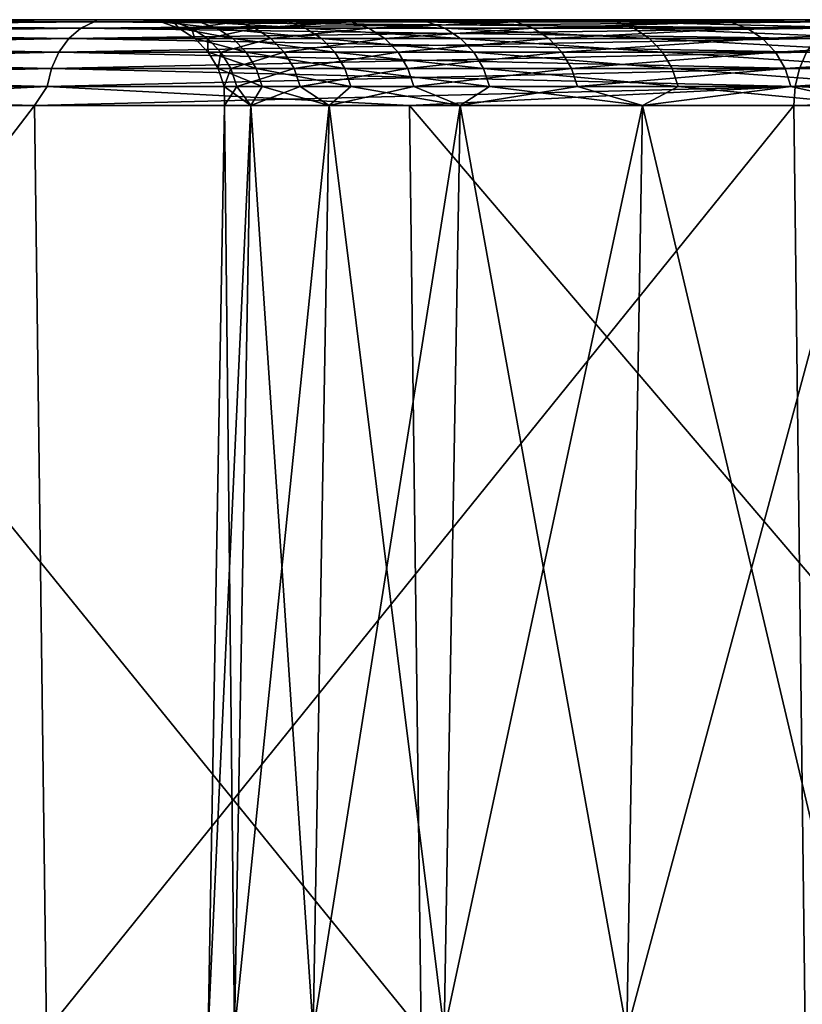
# Model space of a CAD drawing. Header units: millimetres. Extents: x -68 to 68, y 0 to 255.
# Tile 109 of 217: x -50.06 to -47.74, y 252.08 to 255. Entities that reach past the tile are written whole.
import ezdxf

# ---------------------------------------------------------------- set-up
doc = ezdxf.new("R2010")
doc.units = ezdxf.units.MM
doc.header["$LTSCALE"] = 41.718519
for name, color, linetype in [('43', 7, 'CONTINUOUS'), ('44', 7, 'CONTINUOUS'), ('45', 7, 'CONTINUOUS'), ('46', 7, 'CONTINUOUS'), ('48', 7, 'CONTINUOUS'), ('50', 7, 'CONTINUOUS'), ('51', 7, 'CONTINUOUS')]:
    doc.layers.add(name, color=color, linetype=linetype)

msp = doc.modelspace()

# ---------------------------------------------------------------- linework, layer by layer
at = {"layer": '43', "color": 252, "linetype": 'Continuous', "true_color": 0x96918c}
for points in [[(-45.9187, 255, 19.0201), (-46.913, 255, 16.4154), (-67.293, 255, -0.8133), (-45.9187, 255, 19.0201)], [(-67.293, 255, -0.8133), (-46.913, 255, 16.4154), (-67.1752, 255, -4.0636), (-67.293, 255, -0.8133)], [(-44.78, 255, 21.5648), (-45.9187, 255, 19.0201), (-67.293, 255, -0.8133), (-44.78, 255, 21.5648)], [(-43.5004, 255, 24.0417), (-44.78, 255, 21.5648), (-67.293, 255, -0.8133), (-43.5004, 255, 24.0417)], [(-67.2538, 255, 2.4387), (-43.5004, 255, 24.0417), (-67.293, 255, -0.8133), (-67.2538, 255, 2.4387)], [(-42.0839, 255, 26.4431), (-43.5004, 255, 24.0417), (-67.2538, 255, 2.4387), (-42.0839, 255, 26.4431)], [(-40.5351, 255, 28.7611), (-42.0839, 255, 26.4431), (-67.2538, 255, 2.4387), (-40.5351, 255, 28.7611)], [(-38.8587, 255, 30.9887), (-40.5351, 255, 28.7611), (-67.2538, 255, 2.4387), (-38.8587, 255, 30.9887)], [(-67.0574, 255, 5.6852), (-38.8587, 255, 30.9887), (-67.2538, 255, 2.4387), (-67.0574, 255, 5.6852)], [(-46.913, 255, 16.4154), (-47.7596, 255, 13.7592), (-67.1752, 255, -4.0636), (-46.913, 255, 16.4154)], [(-67.1752, 255, -4.0636), (-47.7596, 255, 13.7592), (-66.9004, 255, -7.3043), (-67.1752, 255, -4.0636)], [(-37.0599, 255, 33.1188), (-38.8587, 255, 30.9887), (-67.0574, 255, 5.6852), (-37.0599, 255, 33.1188)], [(-35.1446, 255, 35.1446), (-37.0599, 255, 33.1188), (-67.0574, 255, 5.6852), (-35.1446, 255, 35.1446)], [(-2.4387, 255, 67.2538), (-35.1446, 255, 35.1446), (-67.0574, 255, 5.6852), (-2.4387, 255, 67.2538)], [(-5.6852, 255, 67.0574), (-2.4387, 255, 67.2538), (-67.0574, 255, 5.6852), (-5.6852, 255, 67.0574)], [(-66.7044, 255, 8.9183), (-5.6852, 255, 67.0574), (-67.0574, 255, 5.6852), (-66.7044, 255, 8.9183)], [(-48.4559, 255, 11.0596), (-48.9998, 255, 8.3252), (-66.9004, 255, -7.3043), (-48.4559, 255, 11.0596)], [(-66.9004, 255, -7.3043), (-48.9998, 255, 8.3252), (-66.4694, 255, -10.528), (-66.9004, 255, -7.3043)], [(-47.7596, 255, 13.7592), (-48.4559, 255, 11.0596), (-66.9004, 255, -7.3043), (-47.7596, 255, 13.7592)], [(-37.6815, 255, 37.2295), (-37.4413, 255, 37.4413), (-66.7044, 255, 8.9183), (-37.6815, 255, 37.2295)], [(-37.4413, 255, 37.4413), (-5.6852, 255, 67.0574), (-66.7044, 255, 8.9183), (-37.4413, 255, 37.4413)], [(-37.9464, 255, 37.0495), (-37.6815, 255, 37.2295), (-66.7044, 255, 8.9183), (-37.9464, 255, 37.0495)], [(-38.2317, 255, 36.9042), (-37.9464, 255, 37.0495), (-66.7044, 255, 8.9183), (-38.2317, 255, 36.9042)], [(-38.533, 255, 36.7957), (-38.2317, 255, 36.9042), (-66.7044, 255, 8.9183), (-38.533, 255, 36.7957)], [(-38.8455, 255, 36.7258), (-38.533, 255, 36.7957), (-66.7044, 255, 8.9183), (-38.8455, 255, 36.7258)], [(-39.1643, 255, 36.6957), (-38.8455, 255, 36.7258), (-66.7044, 255, 8.9183), (-39.1643, 255, 36.6957)], [(-66.1956, 255, 12.1307), (-39.1643, 255, 36.6957), (-66.7044, 255, 8.9183), (-66.1956, 255, 12.1307)], [(-49.3895, 255, 5.5647), (-49.6239, 255, 2.7867), (-66.4694, 255, -10.528), (-49.3895, 255, 5.5647)], [(-66.4694, 255, -10.528), (-49.6239, 255, 2.7867), (-65.8831, 255, -13.727), (-66.4694, 255, -10.528)], [(-48.9998, 255, 8.3252), (-49.3895, 255, 5.5647), (-66.4694, 255, -10.528), (-48.9998, 255, 8.3252)], [(-39.4844, 255, 36.7057), (-39.1643, 255, 36.6957), (-66.1956, 255, 12.1307), (-39.4844, 255, 36.7057)], [(-39.8007, 255, 36.7558), (-39.4844, 255, 36.7057), (-66.1956, 255, 12.1307), (-39.8007, 255, 36.7558)], [(-40.1082, 255, 36.8452), (-39.8007, 255, 36.7558), (-66.1956, 255, 12.1307), (-40.1082, 255, 36.8452)], [(-40.4021, 255, 36.9724), (-40.1082, 255, 36.8452), (-66.1956, 255, 12.1307), (-40.4021, 255, 36.9724)], [(-40.6777, 255, 37.1354), (-40.4021, 255, 36.9724), (-66.1956, 255, 12.1307), (-40.6777, 255, 37.1354)], [(-40.9308, 255, 37.3316), (-40.6777, 255, 37.1354), (-66.1956, 255, 12.1307), (-40.9308, 255, 37.3316)], [(-41.1572, 255, 37.5581), (-40.9308, 255, 37.3316), (-66.1956, 255, 12.1307), (-41.1572, 255, 37.5581)], [(-65.5323, 255, 15.3146), (-41.1572, 255, 37.5581), (-66.1956, 255, 12.1307), (-65.5323, 255, 15.3146)], [(-49.6239, 255, 2.7867), (-49.702, 255, -0.0002), (-65.8831, 255, -13.727), (-49.6239, 255, 2.7867)], [(-65.8831, 255, -13.727), (-49.702, 255, -0.0002), (-65.143, 255, -16.894), (-65.8831, 255, -13.727)], [(-41.3535, 255, 37.8111), (-41.1572, 255, 37.5581), (-65.5323, 255, 15.3146), (-41.3535, 255, 37.8111)], [(-41.5165, 255, 38.0867), (-41.3535, 255, 37.8111), (-65.5323, 255, 15.3146), (-41.5165, 255, 38.0867)], [(-41.6437, 255, 38.3806), (-41.5165, 255, 38.0867), (-65.5323, 255, 15.3146), (-41.6437, 255, 38.3806)], [(-41.733, 255, 38.6882), (-41.6437, 255, 38.3806), (-65.5323, 255, 15.3146), (-41.733, 255, 38.6882)], [(-41.7831, 255, 39.0045), (-41.733, 255, 38.6882), (-65.5323, 255, 15.3146), (-41.7831, 255, 39.0045)], [(-41.7932, 255, 39.3245), (-41.7831, 255, 39.0045), (-65.5323, 255, 15.3146), (-41.7932, 255, 39.3245)], [(-64.7158, 255, 18.4629), (-41.7932, 255, 39.3245), (-65.5323, 255, 15.3146), (-64.7158, 255, 18.4629)], [(-49.702, 255, -0.0002), (-49.6238, 255, -2.787), (-65.143, 255, -16.894), (-49.702, 255, -0.0002)], [(-65.143, 255, -16.894), (-49.6238, 255, -2.787), (-64.2507, 255, -20.0216), (-65.143, 255, -16.894)], [(-41.0475, 255, 41.0475), (-41.2593, 255, 40.8073), (-64.7158, 255, 18.4629), (-41.0475, 255, 41.0475)], [(-18.4629, 255, 64.7158), (-41.0475, 255, 41.0475), (-64.7158, 255, 18.4629), (-18.4629, 255, 64.7158)], [(-41.763, 255, 39.6433), (-41.7932, 255, 39.3245), (-64.7158, 255, 18.4629), (-41.763, 255, 39.6433)], [(-41.6932, 255, 39.9559), (-41.763, 255, 39.6433), (-64.7158, 255, 18.4629), (-41.6932, 255, 39.9559)], [(-41.5847, 255, 40.2572), (-41.6932, 255, 39.9559), (-64.7158, 255, 18.4629), (-41.5847, 255, 40.2572)], [(-41.4393, 255, 40.5425), (-41.5847, 255, 40.2572), (-64.7158, 255, 18.4629), (-41.4393, 255, 40.5425)], [(-41.2593, 255, 40.8073), (-41.4393, 255, 40.5425), (-64.7158, 255, 18.4629), (-41.2593, 255, 40.8073)], [(-63.7483, 255, 21.5679), (-18.4629, 255, 64.7158), (-64.7158, 255, 18.4629), (-63.7483, 255, 21.5679)], [(-49.3895, 255, -5.5651), (-48.9998, 255, -8.3257), (-64.2507, 255, -20.0216), (-49.3895, 255, -5.5651)], [(-64.2507, 255, -20.0216), (-48.9998, 255, -8.3257), (-63.2083, 255, -23.1024), (-64.2507, 255, -20.0216)], [(-49.6238, 255, -2.787), (-49.3895, 255, -5.5651), (-64.2507, 255, -20.0216), (-49.6238, 255, -2.787)], [(-21.5679, 255, 63.7483), (-18.4629, 255, 64.7158), (-63.7483, 255, 21.5679), (-21.5679, 255, 63.7483)], [(-62.6318, 255, 24.6227), (-21.5679, 255, 63.7483), (-63.7483, 255, 21.5679), (-62.6318, 255, 24.6227)], [(-48.9998, 255, -8.3257), (-48.4559, 255, -11.06), (-63.2083, 255, -23.1024), (-48.9998, 255, -8.3257)], [(-63.2083, 255, -23.1024), (-48.4559, 255, -11.06), (-62.0184, 255, -26.1293), (-63.2083, 255, -23.1024)], [(-24.6227, 255, 62.6318), (-21.5679, 255, 63.7483), (-62.6318, 255, 24.6227), (-24.6227, 255, 62.6318)], [(-61.369, 255, 27.6199), (-24.6227, 255, 62.6318), (-62.6318, 255, 24.6227), (-61.369, 255, 27.6199)], [(-48.4559, 255, -11.06), (-47.7595, 255, -13.7595), (-62.0184, 255, -26.1293), (-48.4559, 255, -11.06)], [(-62.0184, 255, -26.1293), (-47.7595, 255, -13.7595), (-60.6836, 255, -29.095), (-62.0184, 255, -26.1293)], [(-27.6199, 255, 61.369), (-24.6227, 255, 62.6318), (-61.369, 255, 27.6199), (-27.6199, 255, 61.369)], [(-59.963, 255, 30.5526), (-27.6199, 255, 61.369), (-61.369, 255, 27.6199), (-59.963, 255, 30.5526)], [(-47.7595, 255, -13.7595), (-46.9128, 255, -16.4158), (-60.6836, 255, -29.095), (-47.7595, 255, -13.7595)], [(-60.6836, 255, -29.095), (-46.9128, 255, -16.4158), (-59.207, 255, -31.993), (-60.6836, 255, -29.095)], [(-30.5526, 255, 59.963), (-27.6199, 255, 61.369), (-59.963, 255, 30.5526), (-30.5526, 255, 59.963)], [(-58.4168, 255, 33.4139), (-30.5526, 255, 59.963), (-59.963, 255, 30.5526), (-58.4168, 255, 33.4139)], [(-45.9186, 255, -19.0204), (-44.7799, 255, -21.5652), (-59.207, 255, -31.993), (-45.9186, 255, -19.0204)], [(-59.207, 255, -31.993), (-44.7799, 255, -21.5652), (-57.5922, 255, -34.8161), (-59.207, 255, -31.993)], [(-46.9128, 255, -16.4158), (-45.9186, 255, -19.0204), (-59.207, 255, -31.993), (-46.9128, 255, -16.4158)], [(-33.4139, 255, 58.4168), (-30.5526, 255, 59.963), (-58.4168, 255, 33.4139), (-33.4139, 255, 58.4168)], [(-56.7343, 255, 36.1972), (-33.4139, 255, 58.4168), (-58.4168, 255, 33.4139), (-56.7343, 255, 36.1972)], [(-44.7799, 255, -21.5652), (-43.5002, 255, -24.0421), (-57.5922, 255, -34.8161), (-44.7799, 255, -21.5652)], [(-57.5922, 255, -34.8161), (-43.5002, 255, -24.0421), (-55.8428, 255, -37.5579), (-57.5922, 255, -34.8161)], [(-36.1972, 255, 56.7343), (-33.4139, 255, 58.4168), (-56.7343, 255, 36.1972), (-36.1972, 255, 56.7343)], [(-54.9192, 255, 38.896), (-36.1972, 255, 56.7343), (-56.7343, 255, 36.1972), (-54.9192, 255, 38.896)], [(-43.5002, 255, -24.0421), (-42.0838, 255, -26.4433), (-55.8428, 255, -37.5579), (-43.5002, 255, -24.0421)], [(-55.8428, 255, -37.5579), (-42.0838, 255, -26.4433), (-53.9631, 255, -40.212), (-55.8428, 255, -37.5579)], [(-38.896, 255, 54.9192), (-36.1972, 255, 56.7343), (-54.9192, 255, 38.896), (-38.896, 255, 54.9192)], [(-52.9759, 255, 41.5039), (-38.896, 255, 54.9192), (-54.9192, 255, 38.896), (-52.9759, 255, 41.5039)], [(-42.0838, 255, -26.4433), (-40.5348, 255, -28.7614), (-53.9631, 255, -40.212), (-42.0838, 255, -26.4433)], [(-53.9631, 255, -40.212), (-40.5348, 255, -28.7614), (-51.9572, 255, -42.7722), (-53.9631, 255, -40.212)], [(-41.5039, 255, 52.9759), (-38.896, 255, 54.9192), (-52.9759, 255, 41.5039), (-41.5039, 255, 52.9759)], [(-50.9088, 255, 44.0149), (-41.5039, 255, 52.9759), (-52.9759, 255, 41.5039), (-50.9088, 255, 44.0149)], [(-40.5348, 255, -28.7614), (-38.8584, 255, -30.989), (-51.9572, 255, -42.7722), (-40.5348, 255, -28.7614)], [(-51.9572, 255, -42.7722), (-38.8584, 255, -30.989), (-49.8301, 255, -45.2325), (-51.9572, 255, -42.7722)], [(-44.0149, 255, 50.9088), (-41.5039, 255, 52.9759), (-50.9088, 255, 44.0149), (-44.0149, 255, 50.9088)], [(-48.7229, 255, 46.423), (-44.0149, 255, 50.9088), (-50.9088, 255, 44.0149), (-48.7229, 255, 46.423)], [(-41.2593, 255, -40.8073), (-41.0475, 255, -41.0475), (-49.8301, 255, -45.2325), (-41.2593, 255, -40.8073)], [(-41.0475, 255, -41.0475), (-47.5868, 255, -47.5868), (-49.8301, 255, -45.2325), (-41.0475, 255, -41.0475)], [(-41.4393, 255, -40.5425), (-41.2593, 255, -40.8073), (-49.8301, 255, -45.2325), (-41.4393, 255, -40.5425)], [(-41.5847, 255, -40.2572), (-41.4393, 255, -40.5425), (-49.8301, 255, -45.2325), (-41.5847, 255, -40.2572)], [(-41.6932, 255, -39.9559), (-41.5847, 255, -40.2572), (-49.8301, 255, -45.2325), (-41.6932, 255, -39.9559)], [(-41.763, 255, -39.6433), (-41.6932, 255, -39.9559), (-49.8301, 255, -45.2325), (-41.763, 255, -39.6433)], [(-41.7932, 255, -39.3245), (-41.763, 255, -39.6433), (-49.8301, 255, -45.2325), (-41.7932, 255, -39.3245)], [(-41.7831, 255, -39.0045), (-41.7932, 255, -39.3245), (-49.8301, 255, -45.2325), (-41.7831, 255, -39.0045)], [(-41.733, 255, -38.6882), (-41.7831, 255, -39.0045), (-49.8301, 255, -45.2325), (-41.733, 255, -38.6882)], [(-41.6437, 255, -38.3806), (-41.733, 255, -38.6882), (-49.8301, 255, -45.2325), (-41.6437, 255, -38.3806)], [(-41.5165, 255, -38.0867), (-41.6437, 255, -38.3806), (-49.8301, 255, -45.2325), (-41.5165, 255, -38.0867)], [(-41.3535, 255, -37.8111), (-41.5165, 255, -38.0867), (-49.8301, 255, -45.2325), (-41.3535, 255, -37.8111)], [(-41.1572, 255, -37.5581), (-41.3535, 255, -37.8111), (-49.8301, 255, -45.2325), (-41.1572, 255, -37.5581)], [(-40.9308, 255, -37.3316), (-41.1572, 255, -37.5581), (-49.8301, 255, -45.2325), (-40.9308, 255, -37.3316)], [(-37.0597, 255, -33.119), (-40.9308, 255, -37.3316), (-49.8301, 255, -45.2325), (-37.0597, 255, -33.119)], [(-38.8584, 255, -30.989), (-37.0597, 255, -33.119), (-49.8301, 255, -45.2325), (-38.8584, 255, -30.989)], [(-46.423, 255, 48.7229), (-44.0149, 255, 50.9088), (-48.7229, 255, 46.423), (-46.423, 255, 48.7229)]]:
    msp.add_3dface(points, dxfattribs=at)
at = {"layer": '44', "color": 252, "linetype": 'Continuous', "true_color": 0x96918c}
for points in [[(-50.0154, 254.7456, -45.4002), (-52.1135, 252, -42.9003), (-52.1505, 254.7456, -42.9308), (-50.0154, 254.7456, -45.4002)], [(-49.98, 252, -45.368), (-52.1135, 252, -42.9003), (-50.0154, 254.7456, -45.4002), (-49.98, 252, -45.368)], [(-51.0616, 252, 44.1471), (-48.8691, 252, 46.5624), (-51.0979, 254.7456, 44.1784), (-51.0616, 252, 44.1471)], [(-51.0979, 254.7456, 44.1784), (-48.8691, 252, 46.5624), (-48.9038, 254.7456, 46.5955), (-51.0979, 254.7456, 44.1784)], [(-47.7636, 254.7456, -47.7636), (-49.98, 252, -45.368), (-50.0154, 254.7456, -45.4002), (-47.7636, 254.7456, -47.7636)], [(-47.7297, 252, -47.7297), (-49.98, 252, -45.368), (-47.7636, 254.7456, -47.7636), (-47.7297, 252, -47.7297)], [(-48.8691, 252, 46.5624), (-46.5624, 252, 48.8691), (-48.9038, 254.7456, 46.5955), (-48.8691, 252, 46.5624)], [(-48.9038, 254.7456, 46.5955), (-46.5624, 252, 48.8691), (-46.5955, 254.7456, 48.9038), (-48.9038, 254.7456, 46.5955)]]:
    msp.add_3dface(points, dxfattribs=at)
at = {"layer": '45', "color": 252, "linetype": 'Continuous', "true_color": 0x96918c}
msp.add_3dface([(-47.7297, 252, -47.7297), (-47.7636, 254.7456, -47.7636), (-45.4002, 254.7456, -50.0154), (-47.7297, 252, -47.7297)], dxfattribs=at)
at = {"layer": '46', "color": 252, "linetype": 'Continuous', "true_color": 0x96918c}
for points in [[(-49.4221, 252, 2.7755), (-49.5, 252, -0.0001), (-49.3743, 254.7456, 2.7728), (-49.4221, 252, 2.7755)], [(-49.5, 252, -0.0001), (-49.4221, 252, -2.7755), (-49.4521, 254.7456, 0), (-49.5, 252, -0.0001)], [(-49.3743, 254.7456, 2.7728), (-49.5, 252, -0.0001), (-49.4521, 254.7456, 0), (-49.3743, 254.7456, 2.7728)], [(-49.4521, 254.7456, 0), (-49.4221, 252, -2.7755), (-49.3743, 254.7456, -2.7728), (-49.4521, 254.7456, 0)], [(-49.1888, 252, 5.5422), (-49.4221, 252, 2.7755), (-49.1411, 254.7456, 5.5369), (-49.1888, 252, 5.5422)], [(-49.1411, 254.7456, 5.5369), (-49.4221, 252, 2.7755), (-49.3743, 254.7456, 2.7728), (-49.1411, 254.7456, 5.5369)], [(-49.4221, 252, -2.7755), (-49.1888, 252, -5.5422), (-49.3743, 254.7456, -2.7728), (-49.4221, 252, -2.7755)], [(-49.3743, 254.7456, -2.7728), (-49.1888, 252, -5.5422), (-49.1411, 254.7456, -5.5369), (-49.3743, 254.7456, -2.7728)], [(-48.8006, 252, 8.2916), (-49.1888, 252, 5.5422), (-48.7534, 254.7456, 8.2835), (-48.8006, 252, 8.2916)], [(-48.7534, 254.7456, 8.2835), (-49.1888, 252, 5.5422), (-49.1411, 254.7456, 5.5369), (-48.7534, 254.7456, 8.2835)], [(-49.1888, 252, -5.5422), (-48.8006, 252, -8.2916), (-49.1411, 254.7456, -5.5369), (-49.1888, 252, -5.5422)], [(-49.1411, 254.7456, -5.5369), (-48.8006, 252, -8.2916), (-48.7534, 254.7456, -8.2835), (-49.1411, 254.7456, -5.5369)], [(-48.2589, 252, 11.0149), (-48.8006, 252, 8.2916), (-48.2122, 254.7456, 11.0041), (-48.2589, 252, 11.0149)], [(-48.2122, 254.7456, 11.0041), (-48.8006, 252, 8.2916), (-48.7534, 254.7456, 8.2835), (-48.2122, 254.7456, 11.0041)], [(-48.8006, 252, -8.2916), (-48.2589, 252, -11.0148), (-48.7534, 254.7456, -8.2835), (-48.8006, 252, -8.2916)], [(-48.7534, 254.7456, -8.2835), (-48.2589, 252, -11.0148), (-48.2122, 254.7456, -11.0041), (-48.7534, 254.7456, -8.2835)], [(-47.5654, 252, 13.7034), (-48.2589, 252, 11.0149), (-47.5194, 254.7456, 13.6901), (-47.5654, 252, 13.7034)], [(-47.5194, 254.7456, 13.6901), (-48.2589, 252, 11.0149), (-48.2122, 254.7456, 11.0041), (-47.5194, 254.7456, 13.6901)], [(-48.2589, 252, -11.0148), (-47.5654, 252, -13.7034), (-48.2122, 254.7456, -11.0041), (-48.2589, 252, -11.0148)], [(-48.2122, 254.7456, -11.0041), (-47.5654, 252, -13.7034), (-47.5194, 254.7456, -13.6901), (-48.2122, 254.7456, -11.0041)]]:
    msp.add_3dface(points, dxfattribs=at)
at = {"layer": '48', "color": 252, "linetype": 'Continuous', "true_color": 0x96918c}
for points in [[(-49.6238, 255, -2.787), (-49.702, 255, -0.0002), (-49.6411, 254.9936, -0.684), (-49.6238, 255, -2.787)], [(-49.702, 255, -0.0002), (-49.6239, 255, 2.7867), (-49.6034, 254.9936, 2.0516), (-49.702, 255, -0.0002)], [(-49.6411, 254.9936, -0.684), (-49.702, 255, -0.0002), (-49.6034, 254.9936, 2.0516), (-49.6411, 254.9936, -0.684)], [(-49.528, 254.9936, -3.4176), (-49.6238, 255, -2.787), (-49.6411, 254.9936, -0.684), (-49.528, 254.9936, -3.4176)], [(-49.528, 254.9936, -3.4176), (-49.6411, 254.9936, -0.684), (-49.4747, 254.9747, -3.4139), (-49.528, 254.9936, -3.4176)], [(-49.6411, 254.9936, -0.684), (-49.6034, 254.9936, 2.0516), (-49.5877, 254.9747, -0.6833), (-49.6411, 254.9936, -0.684)], [(-49.4747, 254.9747, -3.4139), (-49.6411, 254.9936, -0.684), (-49.5877, 254.9747, -0.6833), (-49.4747, 254.9747, -3.4139)], [(-49.6239, 255, 2.7867), (-49.3895, 255, 5.5647), (-49.415, 254.9936, 4.781), (-49.6239, 255, 2.7867)], [(-49.6034, 254.9936, 2.0516), (-49.6239, 255, 2.7867), (-49.415, 254.9936, 4.781), (-49.6034, 254.9936, 2.0516)], [(-49.3895, 255, -5.5651), (-49.6238, 255, -2.787), (-49.528, 254.9936, -3.4176), (-49.3895, 255, -5.5651)], [(-49.6034, 254.9936, 2.0516), (-49.415, 254.9936, 4.781), (-49.55, 254.9747, 2.0494), (-49.6034, 254.9936, 2.0516)], [(-49.5877, 254.9747, -0.6833), (-49.6034, 254.9936, 2.0516), (-49.55, 254.9747, 2.0494), (-49.5877, 254.9747, -0.6833)], [(-49.4747, 254.9747, -3.4139), (-49.5877, 254.9747, -0.6833), (-49.4271, 254.9442, -3.4107), (-49.4747, 254.9747, -3.4139)], [(-49.5877, 254.9747, -0.6833), (-49.55, 254.9747, 2.0494), (-49.5399, 254.9442, -0.6826), (-49.5877, 254.9747, -0.6833)], [(-49.4271, 254.9442, -3.4107), (-49.5877, 254.9747, -0.6833), (-49.5399, 254.9442, -0.6826), (-49.4271, 254.9442, -3.4107)], [(-49.55, 254.9747, 2.0494), (-49.415, 254.9936, 4.781), (-49.3619, 254.9747, 4.7759), (-49.55, 254.9747, 2.0494)], [(-49.55, 254.9747, 2.0494), (-49.3619, 254.9747, 4.7759), (-49.5023, 254.9442, 2.0474), (-49.55, 254.9747, 2.0494)], [(-49.5399, 254.9442, -0.6826), (-49.55, 254.9747, 2.0494), (-49.5023, 254.9442, 2.0474), (-49.5399, 254.9442, -0.6826)], [(-49.2645, 254.9936, -6.1408), (-49.3895, 255, -5.5651), (-49.528, 254.9936, -3.4176), (-49.2645, 254.9936, -6.1408)], [(-49.2645, 254.9936, -6.1408), (-49.528, 254.9936, -3.4176), (-49.2116, 254.9747, -6.1342), (-49.2645, 254.9936, -6.1408)], [(-49.2116, 254.9747, -6.1342), (-49.528, 254.9936, -3.4176), (-49.4747, 254.9747, -3.4139), (-49.2116, 254.9747, -6.1342)], [(-49.5023, 254.9442, 2.0474), (-49.3619, 254.9747, 4.7759), (-49.3143, 254.9442, 4.7713), (-49.5023, 254.9442, 2.0474)], [(-49.2116, 254.9747, -6.1342), (-49.4747, 254.9747, -3.4139), (-49.1641, 254.9442, -6.1283), (-49.2116, 254.9747, -6.1342)], [(-49.1641, 254.9442, -6.1283), (-49.4747, 254.9747, -3.4139), (-49.4271, 254.9442, -3.4107), (-49.1641, 254.9442, -6.1283)], [(-49.415, 254.9936, 4.781), (-49.3895, 255, 5.5647), (-49.0766, 254.9936, 7.4959), (-49.415, 254.9936, 4.781)], [(-49.415, 254.9936, 4.781), (-49.0766, 254.9936, 7.4959), (-49.3619, 254.9747, 4.7759), (-49.415, 254.9936, 4.781)], [(-48.9998, 255, -8.3257), (-49.3895, 255, -5.5651), (-49.2645, 254.9936, -6.1408), (-48.9998, 255, -8.3257)], [(-49.3895, 255, 5.5647), (-48.9998, 255, 8.3252), (-49.0766, 254.9936, 7.4959), (-49.3895, 255, 5.5647)], [(-49.3619, 254.9747, 4.7759), (-49.0766, 254.9936, 7.4959), (-49.0238, 254.9747, 7.4879), (-49.3619, 254.9747, 4.7759)], [(-49.3619, 254.9747, 4.7759), (-49.0238, 254.9747, 7.4879), (-49.3143, 254.9442, 4.7713), (-49.3619, 254.9747, 4.7759)], [(-49.3143, 254.9442, 4.7713), (-49.0238, 254.9747, 7.4879), (-48.9766, 254.9442, 7.4807), (-49.3143, 254.9442, 4.7713)], [(-48.8515, 254.9936, -8.8454), (-48.9998, 255, -8.3257), (-49.2645, 254.9936, -6.1408), (-48.8515, 254.9936, -8.8454)], [(-48.8515, 254.9936, -8.8454), (-49.2645, 254.9936, -6.1408), (-48.7989, 254.9747, -8.8359), (-48.8515, 254.9936, -8.8454)], [(-48.7989, 254.9747, -8.8359), (-49.2645, 254.9936, -6.1408), (-49.2116, 254.9747, -6.1342), (-48.7989, 254.9747, -8.8359)], [(-48.7989, 254.9747, -8.8359), (-49.2116, 254.9747, -6.1342), (-48.7519, 254.9442, -8.8273), (-48.7989, 254.9747, -8.8359)], [(-48.7519, 254.9442, -8.8273), (-49.2116, 254.9747, -6.1342), (-49.1641, 254.9442, -6.1283), (-48.7519, 254.9442, -8.8273)], [(-49.0766, 254.9936, 7.4959), (-48.9998, 255, 8.3252), (-48.5892, 254.9936, 10.1881), (-49.0766, 254.9936, 7.4959)], [(-49.0766, 254.9936, 7.4959), (-48.5892, 254.9936, 10.1881), (-49.0238, 254.9747, 7.4879), (-49.0766, 254.9936, 7.4959)], [(-49.0238, 254.9747, 7.4879), (-48.5892, 254.9936, 10.1881), (-48.5369, 254.9747, 10.1771), (-49.0238, 254.9747, 7.4879)], [(-49.0238, 254.9747, 7.4879), (-48.5369, 254.9747, 10.1771), (-48.9766, 254.9442, 7.4807), (-49.0238, 254.9747, 7.4879)], [(-48.4559, 255, -11.06), (-48.9998, 255, -8.3257), (-48.8515, 254.9936, -8.8454), (-48.4559, 255, -11.06)], [(-48.9998, 255, 8.3252), (-48.4559, 255, 11.0596), (-48.5892, 254.9936, 10.1881), (-48.9998, 255, 8.3252)], [(-48.9766, 254.9442, 7.4807), (-48.5369, 254.9747, 10.1771), (-48.4902, 254.9442, 10.1673), (-48.9766, 254.9442, 7.4807)], [(-48.29, 254.9936, -11.5231), (-48.4559, 255, -11.06), (-48.8515, 254.9936, -8.8454), (-48.29, 254.9936, -11.5231)], [(-48.29, 254.9936, -11.5231), (-48.8515, 254.9936, -8.8454), (-48.2381, 254.9747, -11.5107), (-48.29, 254.9936, -11.5231)], [(-48.2381, 254.9747, -11.5107), (-48.8515, 254.9936, -8.8454), (-48.7989, 254.9747, -8.8359), (-48.2381, 254.9747, -11.5107)], [(-48.2381, 254.9747, -11.5107), (-48.7989, 254.9747, -8.8359), (-48.1916, 254.9442, -11.4996), (-48.2381, 254.9747, -11.5107)], [(-48.1916, 254.9442, -11.4996), (-48.7989, 254.9747, -8.8359), (-48.7519, 254.9442, -8.8273), (-48.1916, 254.9442, -11.4996)], [(-48.5892, 254.9936, 10.1881), (-48.4559, 255, 11.0596), (-47.9542, 254.9936, 12.8493), (-48.5892, 254.9936, 10.1881)], [(-48.5892, 254.9936, 10.1881), (-47.9542, 254.9936, 12.8493), (-48.5369, 254.9747, 10.1771), (-48.5892, 254.9936, 10.1881)], [(-48.5369, 254.9747, 10.1771), (-47.9542, 254.9936, 12.8493), (-47.9026, 254.9747, 12.8355), (-48.5369, 254.9747, 10.1771)], [(-48.5369, 254.9747, 10.1771), (-47.9026, 254.9747, 12.8355), (-48.4902, 254.9442, 10.1673), (-48.5369, 254.9747, 10.1771)], [(-48.4902, 254.9442, 10.1673), (-47.9026, 254.9747, 12.8355), (-47.8564, 254.9442, 12.8231), (-48.4902, 254.9442, 10.1673)], [(-47.7595, 255, -13.7595), (-48.4559, 255, -11.06), (-48.29, 254.9936, -11.5231), (-47.7595, 255, -13.7595)], [(-48.4559, 255, 11.0596), (-47.7596, 255, 13.7592), (-47.9542, 254.9936, 12.8493), (-48.4559, 255, 11.0596)], [(-47.5819, 254.9936, -14.1657), (-47.7595, 255, -13.7595), (-48.29, 254.9936, -11.5231), (-47.5819, 254.9936, -14.1657)], [(-47.5819, 254.9936, -14.1657), (-48.29, 254.9936, -11.5231), (-47.5307, 254.9747, -14.1505), (-47.5819, 254.9936, -14.1657)], [(-47.5307, 254.9747, -14.1505), (-48.29, 254.9936, -11.5231), (-48.2381, 254.9747, -11.5107), (-47.5307, 254.9747, -14.1505)], [(-47.5307, 254.9747, -14.1505), (-48.2381, 254.9747, -11.5107), (-47.4849, 254.9442, -14.1369), (-47.5307, 254.9747, -14.1505)], [(-47.4849, 254.9442, -14.1369), (-48.2381, 254.9747, -11.5107), (-48.1916, 254.9442, -11.4996), (-47.4849, 254.9442, -14.1369)], [(-47.9542, 254.9936, 12.8493), (-47.7596, 255, 13.7592), (-47.1735, 254.9936, 15.4715), (-47.9542, 254.9936, 12.8493)], [(-47.9542, 254.9936, 12.8493), (-47.1735, 254.9936, 15.4715), (-47.9026, 254.9747, 12.8355), (-47.9542, 254.9936, 12.8493)], [(-47.9026, 254.9747, 12.8355), (-47.1735, 254.9936, 15.4715), (-47.1228, 254.9747, 15.4548), (-47.9026, 254.9747, 12.8355)], [(-47.9026, 254.9747, 12.8355), (-47.1228, 254.9747, 15.4548), (-47.8564, 254.9442, 12.8231), (-47.9026, 254.9747, 12.8355)], [(-47.8564, 254.9442, 12.8231), (-47.1228, 254.9747, 15.4548), (-47.0774, 254.9442, 15.4399), (-47.8564, 254.9442, 12.8231)], [(-47.7596, 255, 13.7592), (-46.913, 255, 16.4154), (-47.1735, 254.9936, 15.4715), (-47.7596, 255, 13.7592)], [(-46.9128, 255, -16.4158), (-47.7595, 255, -13.7595), (-47.5819, 254.9936, -14.1657), (-46.9128, 255, -16.4158)], [(-49.4271, 254.9442, -3.4107), (-49.5399, 254.9442, -0.6826), (-49.3875, 254.9038, -3.4079), (-49.4271, 254.9442, -3.4107)], [(-49.5399, 254.9442, -0.6826), (-49.5023, 254.9442, 2.0474), (-49.5002, 254.9038, -0.6821), (-49.5399, 254.9442, -0.6826)], [(-49.3875, 254.9038, -3.4079), (-49.5399, 254.9442, -0.6826), (-49.5002, 254.9038, -0.6821), (-49.3875, 254.9038, -3.4079)], [(-49.5023, 254.9442, 2.0474), (-49.3143, 254.9442, 4.7713), (-49.4626, 254.9038, 2.0458), (-49.5023, 254.9442, 2.0474)], [(-49.5002, 254.9038, -0.6821), (-49.5023, 254.9442, 2.0474), (-49.4626, 254.9038, 2.0458), (-49.5002, 254.9038, -0.6821)], [(-49.4626, 254.9038, 2.0458), (-49.3143, 254.9442, 4.7713), (-49.2748, 254.9038, 4.7675), (-49.4626, 254.9038, 2.0458)], [(-49.1641, 254.9442, -6.1283), (-49.4271, 254.9442, -3.4107), (-49.1248, 254.9038, -6.1234), (-49.1641, 254.9442, -6.1283)], [(-49.1248, 254.9038, -6.1234), (-49.4271, 254.9442, -3.4107), (-49.3875, 254.9038, -3.4079), (-49.1248, 254.9038, -6.1234)], [(-49.3143, 254.9442, 4.7713), (-48.9766, 254.9442, 7.4807), (-49.2748, 254.9038, 4.7675), (-49.3143, 254.9442, 4.7713)], [(-49.2748, 254.9038, 4.7675), (-48.9766, 254.9442, 7.4807), (-48.9374, 254.9038, 7.4747), (-49.2748, 254.9038, 4.7675)], [(-48.7519, 254.9442, -8.8273), (-49.1641, 254.9442, -6.1283), (-48.7128, 254.9038, -8.8203), (-48.7519, 254.9442, -8.8273)], [(-48.7128, 254.9038, -8.8203), (-49.1641, 254.9442, -6.1283), (-49.1248, 254.9038, -6.1234), (-48.7128, 254.9038, -8.8203)], [(-48.9766, 254.9442, 7.4807), (-48.4902, 254.9442, 10.1673), (-48.9374, 254.9038, 7.4747), (-48.9766, 254.9442, 7.4807)], [(-48.9374, 254.9038, 7.4747), (-48.4902, 254.9442, 10.1673), (-48.4513, 254.9038, 10.1592), (-48.9374, 254.9038, 7.4747)], [(-48.1916, 254.9442, -11.4996), (-48.7519, 254.9442, -8.8273), (-48.153, 254.9038, -11.4904), (-48.1916, 254.9442, -11.4996)], [(-48.153, 254.9038, -11.4904), (-48.7519, 254.9442, -8.8273), (-48.7128, 254.9038, -8.8203), (-48.153, 254.9038, -11.4904)], [(-48.4902, 254.9442, 10.1673), (-47.8564, 254.9442, 12.8231), (-48.4513, 254.9038, 10.1592), (-48.4902, 254.9442, 10.1673)], [(-48.4513, 254.9038, 10.1592), (-47.8564, 254.9442, 12.8231), (-47.8181, 254.9038, 12.8128), (-48.4513, 254.9038, 10.1592)], [(-47.4849, 254.9442, -14.1369), (-48.1916, 254.9442, -11.4996), (-47.4469, 254.9038, -14.1255), (-47.4849, 254.9442, -14.1369)], [(-47.4469, 254.9038, -14.1255), (-48.1916, 254.9442, -11.4996), (-48.153, 254.9038, -11.4904), (-47.4469, 254.9038, -14.1255)], [(-47.8564, 254.9442, 12.8231), (-47.0774, 254.9442, 15.4399), (-47.8181, 254.9038, 12.8128), (-47.8564, 254.9442, 12.8231)], [(-47.8181, 254.9038, 12.8128), (-47.0774, 254.9442, 15.4399), (-47.0396, 254.9038, 15.4276), (-47.8181, 254.9038, 12.8128)], [(-49.3875, 254.9038, -3.4079), (-49.5002, 254.9038, -0.6821), (-49.358, 254.8554, -3.4059), (-49.3875, 254.9038, -3.4079)], [(-49.5002, 254.9038, -0.6821), (-49.4626, 254.9038, 2.0458), (-49.4707, 254.8554, -0.6817), (-49.5002, 254.9038, -0.6821)], [(-49.358, 254.8554, -3.4059), (-49.5002, 254.9038, -0.6821), (-49.4707, 254.8554, -0.6817), (-49.358, 254.8554, -3.4059)], [(-49.4707, 254.8554, -0.6817), (-49.4626, 254.9038, 2.0458), (-49.4331, 254.8554, 2.0446), (-49.4707, 254.8554, -0.6817)], [(-49.4626, 254.9038, 2.0458), (-49.2748, 254.9038, 4.7675), (-49.4331, 254.8554, 2.0446), (-49.4626, 254.9038, 2.0458)], [(-49.4331, 254.8554, 2.0446), (-49.2748, 254.9038, 4.7675), (-49.2454, 254.8554, 4.7646), (-49.4331, 254.8554, 2.0446)], [(-49.1248, 254.9038, -6.1234), (-49.3875, 254.9038, -3.4079), (-49.0954, 254.8554, -6.1197), (-49.1248, 254.9038, -6.1234)], [(-49.0954, 254.8554, -6.1197), (-49.3875, 254.9038, -3.4079), (-49.358, 254.8554, -3.4059), (-49.0954, 254.8554, -6.1197)], [(-49.2748, 254.9038, 4.7675), (-48.9374, 254.9038, 7.4747), (-49.2454, 254.8554, 4.7646), (-49.2748, 254.9038, 4.7675)], [(-49.2454, 254.8554, 4.7646), (-48.9374, 254.9038, 7.4747), (-48.9082, 254.8554, 7.4702), (-49.2454, 254.8554, 4.7646)], [(-48.7128, 254.9038, -8.8203), (-49.1248, 254.9038, -6.1234), (-48.6837, 254.8554, -8.815), (-48.7128, 254.9038, -8.8203)], [(-48.6837, 254.8554, -8.815), (-49.1248, 254.9038, -6.1234), (-49.0954, 254.8554, -6.1197), (-48.6837, 254.8554, -8.815)], [(-48.9374, 254.9038, 7.4747), (-48.4513, 254.9038, 10.1592), (-48.9082, 254.8554, 7.4702), (-48.9374, 254.9038, 7.4747)], [(-48.9082, 254.8554, 7.4702), (-48.4513, 254.9038, 10.1592), (-48.4224, 254.8554, 10.1531), (-48.9082, 254.8554, 7.4702)], [(-48.153, 254.9038, -11.4904), (-48.7128, 254.9038, -8.8203), (-48.1242, 254.8554, -11.4835), (-48.153, 254.9038, -11.4904)], [(-48.1242, 254.8554, -11.4835), (-48.7128, 254.9038, -8.8203), (-48.6837, 254.8554, -8.815), (-48.1242, 254.8554, -11.4835)], [(-48.4513, 254.9038, 10.1592), (-47.8181, 254.9038, 12.8128), (-48.4224, 254.8554, 10.1531), (-48.4513, 254.9038, 10.1592)], [(-48.4224, 254.8554, 10.1531), (-47.8181, 254.9038, 12.8128), (-47.7895, 254.8554, 12.8052), (-48.4224, 254.8554, 10.1531)], [(-47.4469, 254.9038, -14.1255), (-48.153, 254.9038, -11.4904), (-47.4185, 254.8554, -14.1171), (-47.4469, 254.9038, -14.1255)], [(-47.4185, 254.8554, -14.1171), (-48.153, 254.9038, -11.4904), (-48.1242, 254.8554, -11.4835), (-47.4185, 254.8554, -14.1171)], [(-47.8181, 254.9038, 12.8128), (-47.0396, 254.9038, 15.4276), (-47.7895, 254.8554, 12.8052), (-47.8181, 254.9038, 12.8128)], [(-47.7895, 254.8554, 12.8052), (-47.0396, 254.9038, 15.4276), (-47.0116, 254.8554, 15.4183), (-47.7895, 254.8554, 12.8052)], [(-49.358, 254.8554, -3.4059), (-49.4707, 254.8554, -0.6817), (-49.3401, 254.8017, -3.4047), (-49.358, 254.8554, -3.4059)], [(-49.4707, 254.8554, -0.6817), (-49.4331, 254.8554, 2.0446), (-49.4527, 254.8017, -0.6814), (-49.4707, 254.8554, -0.6817)], [(-49.3401, 254.8017, -3.4047), (-49.4707, 254.8554, -0.6817), (-49.4527, 254.8017, -0.6814), (-49.3401, 254.8017, -3.4047)], [(-49.4527, 254.8017, -0.6814), (-49.4331, 254.8554, 2.0446), (-49.4152, 254.8017, 2.0438), (-49.4527, 254.8017, -0.6814)], [(-49.4331, 254.8554, 2.0446), (-49.2454, 254.8554, 4.7646), (-49.4152, 254.8017, 2.0438), (-49.4331, 254.8554, 2.0446)], [(-49.4152, 254.8017, 2.0438), (-49.2454, 254.8554, 4.7646), (-49.2276, 254.8017, 4.7629), (-49.4152, 254.8017, 2.0438)], [(-49.0954, 254.8554, -6.1197), (-49.358, 254.8554, -3.4059), (-49.0776, 254.8017, -6.1175), (-49.0954, 254.8554, -6.1197)], [(-49.0776, 254.8017, -6.1175), (-49.358, 254.8554, -3.4059), (-49.3401, 254.8017, -3.4047), (-49.0776, 254.8017, -6.1175)], [(-49.2454, 254.8554, 4.7646), (-48.9082, 254.8554, 7.4702), (-49.2276, 254.8017, 4.7629), (-49.2454, 254.8554, 4.7646)], [(-49.2276, 254.8017, 4.7629), (-48.9082, 254.8554, 7.4702), (-48.8904, 254.8017, 7.4675), (-49.2276, 254.8017, 4.7629)], [(-48.6837, 254.8554, -8.815), (-49.0954, 254.8554, -6.1197), (-48.6661, 254.8017, -8.8118), (-48.6837, 254.8554, -8.815)], [(-48.6661, 254.8017, -8.8118), (-49.0954, 254.8554, -6.1197), (-49.0776, 254.8017, -6.1175), (-48.6661, 254.8017, -8.8118)], [(-48.9082, 254.8554, 7.4702), (-48.4224, 254.8554, 10.1531), (-48.8904, 254.8017, 7.4675), (-48.9082, 254.8554, 7.4702)], [(-48.8904, 254.8017, 7.4675), (-48.4224, 254.8554, 10.1531), (-48.4048, 254.8017, 10.1494), (-48.8904, 254.8017, 7.4675)], [(-48.1242, 254.8554, -11.4835), (-48.6837, 254.8554, -8.815), (-48.1068, 254.8017, -11.4793), (-48.1242, 254.8554, -11.4835)], [(-48.1068, 254.8017, -11.4793), (-48.6837, 254.8554, -8.815), (-48.6661, 254.8017, -8.8118), (-48.1068, 254.8017, -11.4793)], [(-48.4224, 254.8554, 10.1531), (-47.7895, 254.8554, 12.8052), (-48.4048, 254.8017, 10.1494), (-48.4224, 254.8554, 10.1531)], [(-48.4048, 254.8017, 10.1494), (-47.7895, 254.8554, 12.8052), (-47.7722, 254.8017, 12.8005), (-48.4048, 254.8017, 10.1494)], [(-47.4185, 254.8554, -14.1171), (-48.1242, 254.8554, -11.4835), (-47.4014, 254.8017, -14.112), (-47.4185, 254.8554, -14.1171)], [(-47.4014, 254.8017, -14.112), (-48.1242, 254.8554, -11.4835), (-48.1068, 254.8017, -11.4793), (-47.4014, 254.8017, -14.112)], [(-47.7895, 254.8554, 12.8052), (-47.0116, 254.8554, 15.4183), (-47.7722, 254.8017, 12.8005), (-47.7895, 254.8554, 12.8052)], [(-47.7722, 254.8017, 12.8005), (-47.0116, 254.8554, 15.4183), (-46.9945, 254.8017, 15.4128), (-47.7722, 254.8017, 12.8005)], [(-49.4521, 254.7456, 0), (-49.3743, 254.7456, -2.7728), (-49.4527, 254.8017, -0.6814), (-49.4521, 254.7456, 0)], [(-49.4521, 254.7456, 0), (-49.4527, 254.8017, -0.6814), (-49.4152, 254.8017, 2.0438), (-49.4521, 254.7456, 0)], [(-49.3743, 254.7456, -2.7728), (-49.3401, 254.8017, -3.4047), (-49.4527, 254.8017, -0.6814), (-49.3743, 254.7456, -2.7728)], [(-49.3743, 254.7456, 2.7728), (-49.4521, 254.7456, 0), (-49.4152, 254.8017, 2.0438), (-49.3743, 254.7456, 2.7728)], [(-49.3743, 254.7456, 2.7728), (-49.4152, 254.8017, 2.0438), (-49.2276, 254.8017, 4.7629), (-49.3743, 254.7456, 2.7728)], [(-49.1411, 254.7456, 5.5369), (-49.3743, 254.7456, 2.7728), (-49.2276, 254.8017, 4.7629), (-49.1411, 254.7456, 5.5369)], [(-49.3743, 254.7456, -2.7728), (-49.1411, 254.7456, -5.5369), (-49.3401, 254.8017, -3.4047), (-49.3743, 254.7456, -2.7728)], [(-49.1411, 254.7456, -5.5369), (-49.0776, 254.8017, -6.1175), (-49.3401, 254.8017, -3.4047), (-49.1411, 254.7456, -5.5369)], [(-49.1411, 254.7456, 5.5369), (-49.2276, 254.8017, 4.7629), (-48.8904, 254.8017, 7.4675), (-49.1411, 254.7456, 5.5369)], [(-48.7534, 254.7456, 8.2835), (-49.1411, 254.7456, 5.5369), (-48.8904, 254.8017, 7.4675), (-48.7534, 254.7456, 8.2835)], [(-49.1411, 254.7456, -5.5369), (-48.7534, 254.7456, -8.2835), (-49.0776, 254.8017, -6.1175), (-49.1411, 254.7456, -5.5369)], [(-48.7534, 254.7456, -8.2835), (-48.6661, 254.8017, -8.8118), (-49.0776, 254.8017, -6.1175), (-48.7534, 254.7456, -8.2835)], [(-48.7534, 254.7456, 8.2835), (-48.8904, 254.8017, 7.4675), (-48.4048, 254.8017, 10.1494), (-48.7534, 254.7456, 8.2835)], [(-48.2122, 254.7456, 11.0041), (-48.7534, 254.7456, 8.2835), (-48.4048, 254.8017, 10.1494), (-48.2122, 254.7456, 11.0041)], [(-48.7534, 254.7456, -8.2835), (-48.2122, 254.7456, -11.0041), (-48.6661, 254.8017, -8.8118), (-48.7534, 254.7456, -8.2835)], [(-48.2122, 254.7456, -11.0041), (-48.1068, 254.8017, -11.4793), (-48.6661, 254.8017, -8.8118), (-48.2122, 254.7456, -11.0041)], [(-48.2122, 254.7456, 11.0041), (-48.4048, 254.8017, 10.1494), (-47.7722, 254.8017, 12.8005), (-48.2122, 254.7456, 11.0041)], [(-47.5194, 254.7456, 13.6901), (-48.2122, 254.7456, 11.0041), (-47.7722, 254.8017, 12.8005), (-47.5194, 254.7456, 13.6901)], [(-48.2122, 254.7456, -11.0041), (-47.5194, 254.7456, -13.6901), (-48.1068, 254.8017, -11.4793), (-48.2122, 254.7456, -11.0041)], [(-47.5194, 254.7456, -13.6901), (-47.4014, 254.8017, -14.112), (-48.1068, 254.8017, -11.4793), (-47.5194, 254.7456, -13.6901)], [(-47.5194, 254.7456, 13.6901), (-47.7722, 254.8017, 12.8005), (-46.9945, 254.8017, 15.4128), (-47.5194, 254.7456, 13.6901)]]:
    msp.add_3dface(points, dxfattribs=at)
at = {"layer": '50', "color": 252, "linetype": 'Continuous', "true_color": 0x96918c}
for points in [[(-47.7261, 254.904, -47.7261), (-45.4011, 254.904, -49.9429), (-47.747, 254.8557, -47.747), (-47.7261, 254.904, -47.7261)], [(-47.747, 254.8557, -47.747), (-45.4011, 254.904, -49.9429), (-45.4211, 254.8557, -49.9649), (-47.747, 254.8557, -47.747)], [(-47.747, 254.8557, -47.747), (-45.4211, 254.8557, -49.9649), (-47.7598, 254.802, -47.7598), (-47.747, 254.8557, -47.747)], [(-47.7598, 254.802, -47.7598), (-45.4211, 254.8557, -49.9649), (-45.4332, 254.802, -49.9782), (-47.7598, 254.802, -47.7598)], [(-45.4002, 254.7456, -50.0154), (-47.7636, 254.7456, -47.7636), (-45.4332, 254.802, -49.9782), (-45.4002, 254.7456, -50.0154)], [(-47.7636, 254.7456, -47.7636), (-47.7598, 254.802, -47.7598), (-45.4332, 254.802, -49.9782), (-47.7636, 254.7456, -47.7636)]]:
    msp.add_3dface(points, dxfattribs=at)
at = {"layer": '51', "color": 252, "linetype": 'Continuous', "true_color": 0x96918c}
for points in [[(-49.9135, 254.9444, 45.3744), (-51.9791, 254.9748, 42.9176), (-52.016, 254.9444, 42.948), (-49.9135, 254.9444, 45.3744)], [(-51.9791, 254.9748, -42.9176), (-49.8782, 254.9748, -45.3423), (-52.016, 254.9444, -42.948), (-51.9791, 254.9748, -42.9176)], [(-52.016, 254.9444, -42.948), (-49.8782, 254.9748, -45.3423), (-49.9135, 254.9444, -45.3744), (-52.016, 254.9444, -42.948)], [(-49.8782, 254.9748, 45.3423), (-51.9379, 254.9937, 42.8836), (-51.9791, 254.9748, 42.9176), (-49.8782, 254.9748, 45.3423)], [(-51.9379, 254.9937, -42.8836), (-49.8386, 254.9937, -45.3063), (-51.9791, 254.9748, -42.9176), (-51.9379, 254.9937, -42.8836)], [(-51.9791, 254.9748, -42.9176), (-49.8386, 254.9937, -45.3063), (-49.8782, 254.9748, -45.3423), (-51.9791, 254.9748, -42.9176)], [(-49.8782, 254.9748, 45.3423), (-51.9791, 254.9748, 42.9176), (-49.9135, 254.9444, 45.3744), (-49.8782, 254.9748, 45.3423)], [(-51.9572, 255, -42.7722), (-49.8301, 255, -45.2325), (-51.9379, 254.9937, -42.8836), (-51.9572, 255, -42.7722)], [(-49.8386, 254.9937, 45.3063), (-50.9088, 255, 44.0149), (-51.9379, 254.9937, 42.8836), (-49.8386, 254.9937, 45.3063)], [(-51.9379, 254.9937, -42.8836), (-49.8301, 255, -45.2325), (-49.8386, 254.9937, -45.3063), (-51.9379, 254.9937, -42.8836)], [(-49.8386, 254.9937, 45.3063), (-51.9379, 254.9937, 42.8836), (-49.8782, 254.9748, 45.3423), (-49.8386, 254.9937, 45.3063)], [(-48.7229, 255, 46.423), (-50.9088, 255, 44.0149), (-49.8386, 254.9937, 45.3063), (-48.7229, 255, 46.423)], [(-47.6642, 254.9748, -47.6642), (-47.698, 254.9444, -47.698), (-49.9135, 254.9444, -45.3744), (-47.6642, 254.9748, -47.6642)], [(-49.8782, 254.9748, -45.3423), (-47.6642, 254.9748, -47.6642), (-49.9135, 254.9444, -45.3744), (-49.8782, 254.9748, -45.3423)], [(-47.698, 254.9444, 47.698), (-49.8782, 254.9748, 45.3423), (-49.9135, 254.9444, 45.3744), (-47.698, 254.9444, 47.698)], [(-47.6264, 254.9937, -47.6264), (-47.6642, 254.9748, -47.6642), (-49.8782, 254.9748, -45.3423), (-47.6264, 254.9937, -47.6264)], [(-49.8386, 254.9937, -45.3063), (-47.6264, 254.9937, -47.6264), (-49.8782, 254.9748, -45.3423), (-49.8386, 254.9937, -45.3063)], [(-47.6642, 254.9748, 47.6642), (-49.8386, 254.9937, 45.3063), (-49.8782, 254.9748, 45.3423), (-47.6642, 254.9748, 47.6642)], [(-47.6642, 254.9748, 47.6642), (-49.8782, 254.9748, 45.3423), (-47.698, 254.9444, 47.698), (-47.6642, 254.9748, 47.6642)], [(-49.8301, 255, -45.2325), (-47.5868, 255, -47.5868), (-49.8386, 254.9937, -45.3063), (-49.8301, 255, -45.2325)], [(-47.5868, 255, -47.5868), (-47.6264, 254.9937, -47.6264), (-49.8386, 254.9937, -45.3063), (-47.5868, 255, -47.5868)], [(-47.6264, 254.9937, 47.6264), (-48.7229, 255, 46.423), (-49.8386, 254.9937, 45.3063), (-47.6264, 254.9937, 47.6264)], [(-47.6264, 254.9937, 47.6264), (-49.8386, 254.9937, 45.3063), (-47.6642, 254.9748, 47.6642), (-47.6264, 254.9937, 47.6264)], [(-46.423, 255, 48.7229), (-48.7229, 255, 46.423), (-47.6264, 254.9937, 47.6264), (-46.423, 255, 48.7229)], [(-49.9429, 254.904, 45.4011), (-52.016, 254.9444, 42.948), (-52.0466, 254.904, 42.9733), (-49.9429, 254.904, 45.4011)], [(-52.016, 254.9444, -42.948), (-49.9135, 254.9444, -45.3744), (-52.0466, 254.904, -42.9733), (-52.016, 254.9444, -42.948)], [(-52.0466, 254.904, -42.9733), (-49.9135, 254.9444, -45.3744), (-49.9429, 254.904, -45.4011), (-52.0466, 254.904, -42.9733)], [(-49.9135, 254.9444, 45.3744), (-52.016, 254.9444, 42.948), (-49.9429, 254.904, 45.4011), (-49.9135, 254.9444, 45.3744)], [(-47.698, 254.9444, -47.698), (-47.7261, 254.904, -47.7261), (-49.9429, 254.904, -45.4011), (-47.698, 254.9444, -47.698)], [(-49.9135, 254.9444, -45.3744), (-47.698, 254.9444, -47.698), (-49.9429, 254.904, -45.4011), (-49.9135, 254.9444, -45.3744)], [(-47.7261, 254.904, 47.7261), (-49.9135, 254.9444, 45.3744), (-49.9429, 254.904, 45.4011), (-47.7261, 254.904, 47.7261)], [(-47.698, 254.9444, 47.698), (-49.9135, 254.9444, 45.3744), (-47.7261, 254.904, 47.7261), (-47.698, 254.9444, 47.698)], [(-49.9649, 254.8557, 45.4211), (-52.0466, 254.904, 42.9733), (-52.0695, 254.8557, 42.9922), (-49.9649, 254.8557, 45.4211)], [(-52.0466, 254.904, -42.9733), (-49.9429, 254.904, -45.4011), (-52.0695, 254.8557, -42.9922), (-52.0466, 254.904, -42.9733)], [(-52.0695, 254.8557, -42.9922), (-49.9429, 254.904, -45.4011), (-49.9649, 254.8557, -45.4211), (-52.0695, 254.8557, -42.9922)], [(-49.9429, 254.904, 45.4011), (-52.0466, 254.904, 42.9733), (-49.9649, 254.8557, 45.4211), (-49.9429, 254.904, 45.4011)], [(-47.7261, 254.904, -47.7261), (-47.747, 254.8557, -47.747), (-49.9649, 254.8557, -45.4211), (-47.7261, 254.904, -47.7261)], [(-49.9429, 254.904, -45.4011), (-47.7261, 254.904, -47.7261), (-49.9649, 254.8557, -45.4211), (-49.9429, 254.904, -45.4011)], [(-47.747, 254.8557, 47.747), (-49.9429, 254.904, 45.4011), (-49.9649, 254.8557, 45.4211), (-47.747, 254.8557, 47.747)], [(-47.7261, 254.904, 47.7261), (-49.9429, 254.904, 45.4011), (-47.747, 254.8557, 47.747), (-47.7261, 254.904, 47.7261)], [(-45.4211, 254.8557, 49.9649), (-47.7261, 254.904, 47.7261), (-47.747, 254.8557, 47.747), (-45.4211, 254.8557, 49.9649)], [(-49.9782, 254.802, 45.4332), (-52.0695, 254.8557, 42.9922), (-52.0834, 254.802, 43.0036), (-49.9782, 254.802, 45.4332)], [(-52.0695, 254.8557, -42.9922), (-49.9649, 254.8557, -45.4211), (-52.0834, 254.802, -43.0036), (-52.0695, 254.8557, -42.9922)], [(-52.0834, 254.802, -43.0036), (-49.9649, 254.8557, -45.4211), (-49.9782, 254.802, -45.4332), (-52.0834, 254.802, -43.0036)], [(-49.9649, 254.8557, 45.4211), (-52.0695, 254.8557, 42.9922), (-49.9782, 254.802, 45.4332), (-49.9649, 254.8557, 45.4211)], [(-47.747, 254.8557, -47.747), (-47.7598, 254.802, -47.7598), (-49.9782, 254.802, -45.4332), (-47.747, 254.8557, -47.747)], [(-49.9649, 254.8557, -45.4211), (-47.747, 254.8557, -47.747), (-49.9782, 254.802, -45.4332), (-49.9649, 254.8557, -45.4211)], [(-47.7598, 254.802, 47.7598), (-49.9649, 254.8557, 45.4211), (-49.9782, 254.802, 45.4332), (-47.7598, 254.802, 47.7598)], [(-47.747, 254.8557, 47.747), (-49.9649, 254.8557, 45.4211), (-47.7598, 254.802, 47.7598), (-47.747, 254.8557, 47.747)], [(-45.4332, 254.802, 49.9782), (-47.747, 254.8557, 47.747), (-47.7598, 254.802, 47.7598), (-45.4332, 254.802, 49.9782)], [(-45.4211, 254.8557, 49.9649), (-47.747, 254.8557, 47.747), (-45.4332, 254.802, 49.9782), (-45.4211, 254.8557, 49.9649)], [(-50.0154, 254.7456, -45.4002), (-52.1505, 254.7456, -42.9308), (-52.0834, 254.802, -43.0036), (-50.0154, 254.7456, -45.4002)], [(-50.0154, 254.7456, -45.4002), (-52.0834, 254.802, -43.0036), (-49.9782, 254.802, -45.4332), (-50.0154, 254.7456, -45.4002)], [(-51.0979, 254.7456, 44.1784), (-49.9782, 254.802, 45.4332), (-52.0834, 254.802, 43.0036), (-51.0979, 254.7456, 44.1784)], [(-51.0979, 254.7456, 44.1784), (-48.9038, 254.7456, 46.5955), (-49.9782, 254.802, 45.4332), (-51.0979, 254.7456, 44.1784)], [(-47.7636, 254.7456, -47.7636), (-50.0154, 254.7456, -45.4002), (-47.7598, 254.802, -47.7598), (-47.7636, 254.7456, -47.7636)], [(-47.7598, 254.802, -47.7598), (-50.0154, 254.7456, -45.4002), (-49.9782, 254.802, -45.4332), (-47.7598, 254.802, -47.7598)], [(-48.9038, 254.7456, 46.5955), (-47.7598, 254.802, 47.7598), (-49.9782, 254.802, 45.4332), (-48.9038, 254.7456, 46.5955)], [(-48.9038, 254.7456, 46.5955), (-46.5955, 254.7456, 48.9038), (-47.7598, 254.802, 47.7598), (-48.9038, 254.7456, 46.5955)], [(-46.5955, 254.7456, 48.9038), (-45.4332, 254.802, 49.9782), (-47.7598, 254.802, 47.7598), (-46.5955, 254.7456, 48.9038)]]:
    msp.add_3dface(points, dxfattribs=at)

doc.saveas('drawing.dxf')
